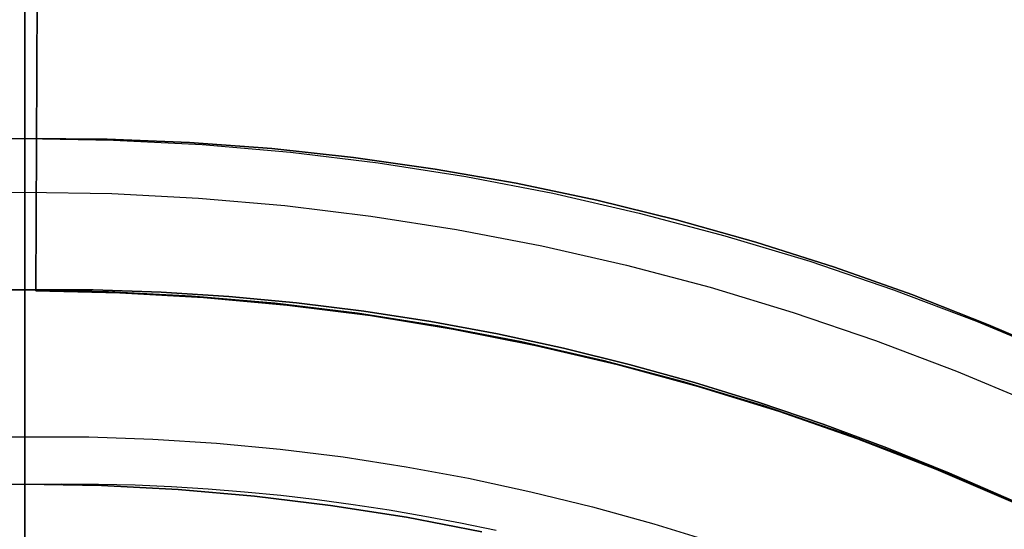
# Model space of a CAD drawing. Header units: millimetres. Extents: x -267 to 897, y -4167 to -3150.
# Tile 105 of 177: x 314 to 334, y -3472 to -3461. Entities that reach past the tile are written whole.
import ezdxf

# ---------------------------------------------------------------- set-up
doc = ezdxf.new("R2010")
doc.units = ezdxf.units.MM
doc.layers.add('1', color=7, linetype='Continuous')
doc.layers.add('BLANCO METALICO', color=7, linetype='Continuous', true_color=0xededed)

msp = doc.modelspace()

# ---------------------------------------------------------------- linework, layer by layer
at = {"layer": '1', "color": 29, "true_color": 0x4d342b}
for p, q in [((314.004, -3441.903, 54.462), (313.891, -3466.908, 54.462)), ((313.891, -3466.908, 54.462), (314.004, -3441.903, 54.462)), ((313.891, -3466.908, 62.462), (313.979, -3447.403, 62.462)), ((313.891, -3466.908, 62.462), (313.979, -3447.403, 62.462)), ((313.891, -3466.908, 96.062), (313.96, -3451.753, 96.062)), ((313.891, -3466.908, 96.062), (313.96, -3451.753, 96.062)), ((313.934, -3457.403, 90.562), (313.891, -3466.908, 90.562)), ((313.891, -3466.908, 90.562), (313.934, -3457.403, 90.562)), ((313.891, -3466.908, 90.562), (313.891, -3466.908, 96.062)), ((313.891, -3466.908, 54.462), (313.891, -3466.908, 62.462)), ((315.628, -3466.946, 90.562), (313.891, -3466.908, 90.562)), ((313.891, -3466.908, 90.562), (313.891, -3466.908, 96.062)), ((315.628, -3466.946, 90.562), (313.891, -3466.908, 90.562)), ((313.891, -3466.908, 96.062), (315.628, -3466.946, 96.062)), ((313.891, -3466.908, 93.312), (315.628, -3466.946, 93.312)), ((315.628, -3466.946, 96.062), (313.891, -3466.908, 96.062)), ((315.628, -3466.946, 54.462), (313.891, -3466.908, 54.462)), ((313.891, -3466.908, 54.462), (313.891, -3466.908, 62.462)), ((315.628, -3466.946, 54.462), (313.891, -3466.908, 54.462)), ((313.891, -3466.908, 62.462), (315.628, -3466.946, 62.462)), ((313.891, -3466.908, 58.462), (315.628, -3466.946, 58.462)), ((315.628, -3466.946, 62.462), (313.891, -3466.908, 62.462)), ((317.363, -3467.044, 90.562), (315.628, -3466.946, 90.562)), ((317.363, -3467.044, 90.562), (315.628, -3466.946, 90.562)), ((315.628, -3466.946, 96.062), (317.363, -3467.044, 96.062)), ((315.628, -3466.946, 93.312), (317.363, -3467.044, 93.312)), ((317.363, -3467.044, 96.062), (315.628, -3466.946, 96.062)), ((317.363, -3467.044, 54.462), (315.628, -3466.946, 54.462)), ((317.363, -3467.044, 54.462), (315.628, -3466.946, 54.462)), ((315.628, -3466.946, 62.462), (317.363, -3467.044, 62.462)), ((315.628, -3466.946, 58.462), (317.363, -3467.044, 58.462)), ((317.363, -3467.044, 62.462), (315.628, -3466.946, 62.462)), ((319.093, -3467.203, 90.562), (317.363, -3467.044, 90.562)), ((319.093, -3467.203, 90.562), (317.363, -3467.044, 90.562)), ((317.363, -3467.044, 96.062), (319.093, -3467.203, 96.062)), ((317.363, -3467.044, 93.312), (319.093, -3467.203, 93.312)), ((319.093, -3467.203, 96.062), (317.363, -3467.044, 96.062)), ((319.093, -3467.203, 54.462), (317.363, -3467.044, 54.462)), ((319.093, -3467.203, 54.462), (317.363, -3467.044, 54.462)), ((317.363, -3467.044, 62.462), (319.093, -3467.203, 62.462)), ((317.363, -3467.044, 58.462), (319.093, -3467.203, 58.462)), ((319.093, -3467.203, 62.462), (317.363, -3467.044, 62.462)), ((320.817, -3467.422, 90.562), (319.093, -3467.203, 90.562)), ((320.817, -3467.422, 90.562), (319.093, -3467.203, 90.562)), ((319.093, -3467.203, 96.062), (320.817, -3467.422, 96.062)), ((319.093, -3467.203, 93.312), (320.817, -3467.422, 93.312)), ((320.817, -3467.422, 96.062), (319.093, -3467.203, 96.062)), ((320.817, -3467.422, 54.462), (319.093, -3467.203, 54.462)), ((320.817, -3467.422, 54.462), (319.093, -3467.203, 54.462)), ((319.093, -3467.203, 62.462), (320.817, -3467.422, 62.462)), ((319.093, -3467.203, 58.462), (320.817, -3467.422, 58.462)), ((320.817, -3467.422, 62.462), (319.093, -3467.203, 62.462)), ((322.532, -3467.7, 90.562), (320.817, -3467.422, 90.562)), ((322.532, -3467.7, 90.562), (320.817, -3467.422, 90.562)), ((320.817, -3467.422, 96.062), (322.532, -3467.7, 96.062)), ((320.817, -3467.422, 93.312), (322.532, -3467.7, 93.312)), ((322.532, -3467.7, 96.062), (320.817, -3467.422, 96.062)), ((322.532, -3467.7, 54.462), (320.817, -3467.422, 54.462)), ((322.532, -3467.7, 54.462), (320.817, -3467.422, 54.462)), ((320.817, -3467.422, 62.462), (322.532, -3467.7, 62.462)), ((320.817, -3467.422, 58.462), (322.532, -3467.7, 58.462)), ((322.532, -3467.7, 62.462), (320.817, -3467.422, 62.462)), ((324.237, -3468.038, 90.562), (322.532, -3467.7, 90.562)), ((324.237, -3468.038, 90.562), (322.532, -3467.7, 90.562)), ((322.532, -3467.7, 96.062), (324.237, -3468.038, 96.062)), ((322.532, -3467.7, 93.312), (324.237, -3468.038, 93.312)), ((324.237, -3468.038, 96.062), (322.532, -3467.7, 96.062)), ((324.237, -3468.038, 54.462), (322.532, -3467.7, 54.462)), ((324.237, -3468.038, 54.462), (322.532, -3467.7, 54.462)), ((322.532, -3467.7, 62.462), (324.237, -3468.038, 62.462)), ((322.532, -3467.7, 58.462), (324.237, -3468.038, 58.462)), ((324.237, -3468.038, 62.462), (322.532, -3467.7, 62.462)), ((325.928, -3468.435, 90.562), (324.237, -3468.038, 90.562)), ((325.928, -3468.435, 90.562), (324.237, -3468.038, 90.562)), ((324.237, -3468.038, 96.062), (325.928, -3468.435, 96.062)), ((324.237, -3468.038, 93.312), (325.928, -3468.435, 93.312)), ((325.928, -3468.435, 96.062), (324.237, -3468.038, 96.062)), ((325.928, -3468.435, 54.462), (324.237, -3468.038, 54.462)), ((325.928, -3468.435, 54.462), (324.237, -3468.038, 54.462)), ((324.237, -3468.038, 62.462), (325.928, -3468.435, 62.462)), ((324.237, -3468.038, 58.462), (325.928, -3468.435, 58.462)), ((325.928, -3468.435, 62.462), (324.237, -3468.038, 62.462)), ((327.605, -3468.891, 90.562), (325.928, -3468.435, 90.562)), ((327.605, -3468.891, 90.562), (325.928, -3468.435, 90.562)), ((325.928, -3468.435, 96.062), (327.605, -3468.891, 96.062)), ((325.928, -3468.435, 93.312), (327.605, -3468.891, 93.312)), ((327.605, -3468.891, 96.062), (325.928, -3468.435, 96.062)), ((327.605, -3468.891, 54.462), (325.928, -3468.435, 54.462)), ((327.605, -3468.891, 54.462), (325.928, -3468.435, 54.462)), ((325.928, -3468.435, 62.462), (327.605, -3468.891, 62.462)), ((325.928, -3468.435, 58.462), (327.605, -3468.891, 58.462)), ((327.605, -3468.891, 62.462), (325.928, -3468.435, 62.462)), ((329.265, -3469.404, 90.562), (327.605, -3468.891, 90.562)), ((329.265, -3469.404, 90.562), (327.605, -3468.891, 90.562)), ((327.605, -3468.891, 96.062), (329.265, -3469.404, 96.062)), ((327.605, -3468.891, 93.312), (329.265, -3469.404, 93.312)), ((329.265, -3469.404, 96.062), (327.605, -3468.891, 96.062)), ((329.265, -3469.404, 54.462), (327.605, -3468.891, 54.462)), ((329.265, -3469.404, 54.462), (327.605, -3468.891, 54.462)), ((327.605, -3468.891, 62.462), (329.265, -3469.404, 62.462)), ((327.605, -3468.891, 58.462), (329.265, -3469.404, 58.462)), ((329.265, -3469.404, 62.462), (327.605, -3468.891, 62.462)), ((330.907, -3469.975, 90.562), (329.265, -3469.404, 90.562)), ((330.907, -3469.975, 90.562), (329.265, -3469.404, 90.562)), ((329.265, -3469.404, 96.062), (330.907, -3469.975, 96.062)), ((329.265, -3469.404, 93.312), (330.907, -3469.975, 93.312)), ((330.907, -3469.975, 96.062), (329.265, -3469.404, 96.062)), ((330.907, -3469.975, 54.462), (329.265, -3469.404, 54.462)), ((330.907, -3469.975, 54.462), (329.265, -3469.404, 54.462)), ((329.265, -3469.404, 62.462), (330.907, -3469.975, 62.462)), ((329.265, -3469.404, 58.462), (330.907, -3469.975, 58.462)), ((330.907, -3469.975, 62.462), (329.265, -3469.404, 62.462)), ((332.527, -3470.602, 90.562), (330.907, -3469.975, 90.562)), ((332.527, -3470.602, 90.562), (330.907, -3469.975, 90.562)), ((330.907, -3469.975, 96.062), (332.527, -3470.602, 96.062)), ((330.907, -3469.975, 93.312), (332.527, -3470.602, 93.312)), ((332.527, -3470.602, 96.062), (330.907, -3469.975, 96.062)), ((332.527, -3470.602, 54.462), (330.907, -3469.975, 54.462)), ((332.527, -3470.602, 54.462), (330.907, -3469.975, 54.462)), ((330.907, -3469.975, 62.462), (332.527, -3470.602, 62.462)), ((330.907, -3469.975, 58.462), (332.527, -3470.602, 58.462)), ((332.527, -3470.602, 62.462), (330.907, -3469.975, 62.462)), ((334.124, -3471.286, 90.562), (332.527, -3470.602, 90.562)), ((334.124, -3471.286, 90.562), (332.527, -3470.602, 90.562)), ((332.527, -3470.602, 96.062), (334.124, -3471.286, 96.062)), ((332.527, -3470.602, 93.312), (334.124, -3471.286, 93.312)), ((334.124, -3471.286, 96.062), (332.527, -3470.602, 96.062)), ((334.124, -3471.286, 54.462), (332.527, -3470.602, 54.462)), ((334.124, -3471.286, 54.462), (332.527, -3470.602, 54.462)), ((332.527, -3470.602, 62.462), (334.124, -3471.286, 62.462)), ((332.527, -3470.602, 58.462), (334.124, -3471.286, 58.462)), ((334.124, -3471.286, 62.462), (332.527, -3470.602, 62.462))]:
    msp.add_line(p, q, dxfattribs=at)
at = {"layer": '1', "color": 250, "true_color": 0x111111}
for p, q in [((313.664, -3442.903, 31.002), (313.664, -3590.902, 31.002)), ((313.664, -3590.902, 31.002), (313.664, -3442.903, 31.002)), ((313.664, -3448.91, 65.792), (313.664, -3489.752, 65.792)), ((313.664, -3489.752, 65.792), (313.664, -3448.91, 65.792)), ((313.664, -3449.94, 48.502), (313.664, -3583.866, 48.502)), ((313.664, -3583.866, 48.502), (313.664, -3449.94, 48.502)), ((313.664, -3451.836, 81.1), (313.664, -3463.751, 81.1)), ((313.664, -3463.751, 81.1), (313.664, -3451.836, 81.1)), ((311.829, -3463.783, 81.1), (313.664, -3463.751, 81.1)), ((311.959, -3463.764, 81.1), (313.664, -3463.751, 81.1)), ((313.664, -3463.751, 81.1), (311.959, -3463.764, 81.1)), ((313.664, -3463.751, 81.1), (313.664, -3463.858, 81.102)), ((313.664, -3463.751, 81.1), (315.369, -3463.764, 81.1)), ((313.664, -3463.858, 81.102), (313.664, -3463.751, 81.1)), ((313.664, -3463.751, 81.1), (315.499, -3463.783, 81.1)), ((315.369, -3463.764, 81.1), (313.664, -3463.751, 81.1)), ((313.664, -3463.858, 81.102), (313.664, -3463.965, 81.107)), ((313.664, -3463.965, 81.107), (313.664, -3463.858, 81.102)), ((315.369, -3463.764, 81.1), (317.073, -3463.834, 81.1)), ((317.073, -3463.834, 81.1), (315.369, -3463.764, 81.1)), ((315.499, -3463.783, 81.1), (317.331, -3463.878, 81.1)), ((317.073, -3463.834, 81.1), (318.773, -3463.961, 81.1)), ((318.773, -3463.961, 81.1), (317.073, -3463.834, 81.1)), ((313.664, -3463.965, 81.107), (313.664, -3464.072, 81.116)), ((313.664, -3464.072, 81.116), (313.664, -3463.965, 81.107)), ((313.664, -3464.072, 81.116), (313.664, -3464.178, 81.129)), ((313.664, -3464.178, 81.129), (313.664, -3464.072, 81.116)), ((317.331, -3463.878, 81.1), (319.159, -3464.036, 81.1)), ((318.773, -3463.961, 81.1), (320.468, -3464.144, 81.1)), ((320.468, -3464.144, 81.1), (318.773, -3463.961, 81.1)), ((319.159, -3464.036, 81.1), (320.981, -3464.257, 81.1)), ((313.664, -3464.178, 81.129), (313.664, -3464.284, 81.146)), ((313.664, -3464.284, 81.146), (313.664, -3464.178, 81.129)), ((320.468, -3464.144, 81.1), (322.156, -3464.384, 81.1)), ((322.156, -3464.384, 81.1), (320.468, -3464.144, 81.1)), ((320.981, -3464.257, 81.1), (322.793, -3464.541, 81.1)), ((313.664, -3464.284, 81.146), (313.664, -3464.389, 81.166)), ((313.664, -3464.389, 81.166), (313.664, -3464.284, 81.146)), ((313.664, -3464.389, 81.166), (313.664, -3464.494, 81.189)), ((313.664, -3464.494, 81.189), (313.664, -3464.389, 81.166)), ((322.156, -3464.384, 81.1), (323.835, -3464.679, 81.1)), ((323.835, -3464.679, 81.1), (322.156, -3464.384, 81.1)), ((313.664, -3464.494, 81.189), (313.664, -3464.598, 81.216)), ((313.664, -3464.598, 81.216), (313.664, -3464.494, 81.189)), ((313.664, -3464.598, 81.216), (313.664, -3464.7, 81.247)), ((313.664, -3464.7, 81.247), (313.664, -3464.598, 81.216)), ((322.793, -3464.541, 81.1), (324.595, -3464.887, 81.1)), ((323.835, -3464.679, 81.1), (325.503, -3465.031, 81.1)), ((325.503, -3465.031, 81.1), (323.835, -3464.679, 81.1)), ((313.664, -3464.7, 81.247), (313.664, -3464.802, 81.281)), ((313.664, -3464.802, 81.281), (313.664, -3464.7, 81.247)), ((313.664, -3464.802, 81.281), (313.664, -3464.902, 81.319)), ((313.664, -3464.902, 81.319), (313.664, -3464.802, 81.281)), ((324.595, -3464.887, 81.1), (326.384, -3465.295, 81.1)), ((313.664, -3464.902, 81.319), (313.664, -3465.001, 81.36)), ((313.664, -3465.001, 81.36), (313.664, -3464.902, 81.319)), ((313.664, -3465.001, 81.36), (313.664, -3465.099, 81.404)), ((313.664, -3465.099, 81.404), (313.664, -3465.001, 81.36)), ((325.503, -3465.031, 81.1), (327.159, -3465.438, 81.1)), ((327.159, -3465.438, 81.1), (325.503, -3465.031, 81.1)), ((313.664, -3465.099, 81.404), (313.664, -3465.195, 81.452)), ((313.664, -3465.195, 81.452), (313.664, -3465.099, 81.404)), ((313.664, -3465.195, 81.452), (313.664, -3465.289, 81.503)), ((313.664, -3465.289, 81.503), (313.664, -3465.195, 81.452)), ((313.664, -3465.289, 81.503), (313.664, -3465.381, 81.557)), ((313.664, -3465.381, 81.557), (313.664, -3465.289, 81.503)), ((326.384, -3465.295, 81.1), (328.158, -3465.765, 81.1)), ((313.664, -3465.381, 81.557), (313.664, -3465.472, 81.614)), ((313.664, -3465.472, 81.614), (313.664, -3465.381, 81.557)), ((313.664, -3465.472, 81.614), (313.664, -3465.56, 81.674)), ((313.664, -3465.56, 81.674), (313.664, -3465.472, 81.614)), ((327.159, -3465.438, 81.1), (328.8, -3465.9, 81.1)), ((328.8, -3465.9, 81.1), (327.159, -3465.438, 81.1)), ((313.664, -3465.56, 81.674), (313.664, -3465.647, 81.738)), ((313.664, -3465.647, 81.738), (313.664, -3465.56, 81.674)), ((313.664, -3465.647, 81.738), (313.664, -3465.731, 81.804)), ((313.664, -3465.731, 81.804), (313.664, -3465.647, 81.738)), ((313.664, -3465.731, 81.804), (313.664, -3465.813, 81.873)), ((313.664, -3465.813, 81.873), (313.664, -3465.731, 81.804)), ((313.664, -3465.813, 81.873), (313.664, -3465.893, 81.945)), ((313.664, -3465.893, 81.945), (313.664, -3465.813, 81.873)), ((313.664, -3465.893, 81.945), (313.664, -3465.97, 82.019)), ((313.664, -3465.97, 82.019), (313.664, -3465.893, 81.945)), ((328.158, -3465.765, 81.1), (329.914, -3466.296, 81.1)), ((328.8, -3465.9, 81.1), (330.425, -3466.417, 81.1)), ((330.425, -3466.417, 81.1), (328.8, -3465.9, 81.1)), ((313.664, -3465.97, 82.019), (313.664, -3466.044, 82.096)), ((313.664, -3466.044, 82.096), (313.664, -3465.97, 82.019)), ((313.664, -3466.044, 82.096), (313.664, -3466.116, 82.176)), ((313.664, -3466.116, 82.176), (313.664, -3466.044, 82.096)), ((313.664, -3466.116, 82.176), (313.664, -3466.185, 82.258)), ((313.664, -3466.185, 82.258), (313.664, -3466.116, 82.176)), ((313.664, -3466.185, 82.258), (313.664, -3466.251, 82.342)), ((313.664, -3466.251, 82.342), (313.664, -3466.185, 82.258)), ((313.664, -3466.251, 82.342), (313.664, -3466.314, 82.428)), ((313.664, -3466.314, 82.428), (313.664, -3466.251, 82.342)), ((313.664, -3466.314, 82.428), (313.664, -3466.375, 82.517)), ((313.664, -3466.375, 82.517), (313.664, -3466.314, 82.428)), ((329.914, -3466.296, 81.1), (331.651, -3466.887, 81.1)), ((313.664, -3466.375, 82.517), (313.664, -3466.432, 82.607)), ((313.664, -3466.432, 82.607), (313.664, -3466.375, 82.517)), ((313.664, -3466.432, 82.607), (313.664, -3466.486, 82.7)), ((313.664, -3466.486, 82.7), (313.664, -3466.432, 82.607)), ((313.664, -3466.486, 82.7), (313.664, -3466.537, 82.794)), ((313.664, -3466.537, 82.794), (313.664, -3466.486, 82.7)), ((330.425, -3466.417, 81.1), (332.032, -3466.987, 81.1)), ((332.032, -3466.987, 81.1), (330.425, -3466.417, 81.1)), ((313.664, -3466.537, 82.794), (313.664, -3466.585, 82.89)), ((313.664, -3466.585, 82.89), (313.664, -3466.537, 82.794)), ((313.664, -3466.585, 82.89), (313.664, -3466.629, 82.988)), ((313.664, -3466.629, 82.988), (313.664, -3466.585, 82.89)), ((313.664, -3466.629, 82.988), (313.664, -3466.67, 83.087)), ((313.664, -3466.67, 83.087), (313.664, -3466.629, 82.988)), ((313.664, -3466.67, 83.087), (313.664, -3466.708, 83.187)), ((313.664, -3466.708, 83.187), (313.664, -3466.67, 83.087)), ((313.664, -3466.708, 83.187), (313.664, -3466.742, 83.289)), ((313.664, -3466.742, 83.289), (313.664, -3466.708, 83.187)), ((311.938, -3466.919, 95.162), (313.664, -3466.889, 95.162)), ((312.253, -3466.89, 106.085), (313.664, -3466.889, 106.085)), ((313.664, -3466.889, 84.238), (312.253, -3466.89, 84.238)), ((312.253, -3466.89, 106.085), (313.664, -3466.889, 106.085)), ((313.664, -3466.889, 84.238), (312.253, -3466.89, 84.238)), ((313.664, -3466.742, 83.289), (313.664, -3466.772, 83.391)), ((313.664, -3466.772, 83.391), (313.664, -3466.742, 83.289)), ((313.664, -3466.772, 83.391), (313.664, -3466.8, 83.495)), ((313.664, -3466.8, 83.495), (313.664, -3466.772, 83.391)), ((313.664, -3466.8, 83.495), (313.664, -3466.823, 83.599)), ((313.664, -3466.823, 83.599), (313.664, -3466.8, 83.495)), ((313.664, -3466.823, 83.599), (313.664, -3466.843, 83.705)), ((313.664, -3466.843, 83.705), (313.664, -3466.823, 83.599)), ((313.664, -3466.843, 83.705), (313.664, -3466.86, 83.811)), ((313.664, -3466.86, 83.811), (313.664, -3466.843, 83.705)), ((313.664, -3466.86, 83.811), (313.664, -3466.872, 83.917)), ((313.664, -3466.872, 83.917), (313.664, -3466.86, 83.811)), ((313.664, -3466.872, 83.917), (313.664, -3466.881, 84.024)), ((313.664, -3466.881, 84.024), (313.664, -3466.872, 83.917)), ((313.664, -3466.881, 84.024), (313.664, -3466.887, 84.131)), ((313.664, -3466.887, 84.131), (313.664, -3466.881, 84.024)), ((313.664, -3466.887, 84.131), (313.664, -3466.889, 84.238)), ((313.664, -3466.889, 84.238), (313.664, -3466.887, 84.131)), ((313.664, -3466.891, 106.189), (313.664, -3466.889, 106.085)), ((313.664, -3466.889, 106.085), (313.664, -3466.891, 106.189)), ((313.664, -3466.889, 106.085), (315.075, -3466.89, 106.085)), ((313.664, -3466.889, 106.085), (313.664, -3466.889, 84.238)), ((315.075, -3466.89, 84.238), (313.664, -3466.889, 84.238)), ((313.664, -3466.889, 84.238), (313.664, -3466.889, 106.085)), ((313.664, -3466.889, 106.085), (315.075, -3466.89, 106.085)), ((313.664, -3466.889, 95.162), (315.39, -3466.919, 95.162)), ((315.075, -3466.89, 84.238), (313.664, -3466.889, 84.238)), ((313.664, -3466.896, 106.293), (313.664, -3466.891, 106.189)), ((313.664, -3466.891, 106.189), (313.664, -3466.896, 106.293)), ((313.664, -3466.905, 106.397), (313.664, -3466.896, 106.293)), ((313.664, -3466.896, 106.293), (313.664, -3466.905, 106.397)), ((313.664, -3466.917, 106.5), (313.664, -3466.905, 106.397)), ((313.664, -3466.905, 106.397), (313.664, -3466.917, 106.5)), ((313.664, -3466.933, 106.603), (313.664, -3466.917, 106.5)), ((313.664, -3466.917, 106.5), (313.664, -3466.933, 106.603)), ((313.664, -3466.953, 106.705), (313.664, -3466.933, 106.603)), ((313.664, -3466.933, 106.603), (313.664, -3466.953, 106.705)), ((315.075, -3466.89, 106.085), (316.483, -3466.936, 106.085)), ((316.483, -3466.936, 84.238), (315.075, -3466.89, 84.238)), ((315.075, -3466.89, 106.085), (316.483, -3466.936, 106.085)), ((316.483, -3466.936, 84.238), (315.075, -3466.89, 84.238)), ((315.39, -3466.919, 95.162), (317.115, -3467.008, 95.162)), ((331.651, -3466.887, 81.1), (333.367, -3467.538, 81.1)), ((313.664, -3466.975, 106.806), (313.664, -3466.953, 106.705)), ((313.664, -3466.953, 106.705), (313.664, -3466.975, 106.806)), ((313.664, -3467.002, 106.907), (313.664, -3466.975, 106.806)), ((313.664, -3466.975, 106.806), (313.664, -3467.002, 106.907)), ((313.664, -3467.032, 107.007), (313.664, -3467.002, 106.907)), ((313.664, -3467.002, 106.907), (313.664, -3467.032, 107.007)), ((313.664, -3467.065, 107.105), (313.664, -3467.032, 107.007)), ((313.664, -3467.032, 107.007), (313.664, -3467.065, 107.105)), ((313.664, -3467.101, 107.203), (313.664, -3467.065, 107.105)), ((313.664, -3467.065, 107.105), (313.664, -3467.101, 107.203)), ((313.664, -3467.141, 107.299), (313.664, -3467.101, 107.203)), ((313.664, -3467.101, 107.203), (313.664, -3467.141, 107.299)), ((316.483, -3466.936, 106.085), (317.888, -3467.025, 106.085)), ((317.888, -3467.025, 84.238), (316.483, -3466.936, 84.238)), ((316.483, -3466.936, 106.085), (317.888, -3467.025, 106.085)), ((317.888, -3467.025, 84.238), (316.483, -3466.936, 84.238)), ((317.115, -3467.008, 95.162), (318.835, -3467.157, 95.162)), ((317.888, -3467.025, 106.085), (319.287, -3467.156, 106.085)), ((319.287, -3467.156, 84.238), (317.888, -3467.025, 84.238)), ((317.888, -3467.025, 106.085), (319.287, -3467.156, 106.085)), ((319.287, -3467.156, 84.238), (317.888, -3467.025, 84.238)), ((332.032, -3466.987, 81.1), (333.619, -3467.611, 81.1)), ((333.619, -3467.611, 81.1), (332.032, -3466.987, 81.1)), ((313.664, -3467.184, 107.393), (313.664, -3467.141, 107.299)), ((313.664, -3467.141, 107.299), (313.664, -3467.184, 107.393)), ((313.664, -3467.23, 107.487), (313.664, -3467.184, 107.393)), ((313.664, -3467.184, 107.393), (313.664, -3467.23, 107.487)), ((313.664, -3467.28, 107.578), (313.664, -3467.23, 107.487)), ((313.664, -3467.23, 107.487), (313.664, -3467.28, 107.578)), ((313.664, -3467.332, 107.668), (313.664, -3467.28, 107.578)), ((313.664, -3467.28, 107.578), (313.664, -3467.332, 107.668)), ((313.664, -3467.388, 107.756), (313.664, -3467.332, 107.668)), ((313.664, -3467.332, 107.668), (313.664, -3467.388, 107.756)), ((318.835, -3467.157, 95.162), (320.549, -3467.365, 95.162)), ((319.287, -3467.156, 106.085), (320.68, -3467.33, 106.085)), ((320.68, -3467.33, 84.238), (319.287, -3467.156, 84.238)), ((319.287, -3467.156, 106.085), (320.68, -3467.33, 106.085)), ((320.68, -3467.33, 84.238), (319.287, -3467.156, 84.238)), ((320.68, -3467.33, 106.085), (322.067, -3467.544, 106.085)), ((322.067, -3467.544, 84.238), (320.68, -3467.33, 84.238)), ((320.68, -3467.33, 106.085), (322.067, -3467.544, 106.085)), ((322.067, -3467.544, 84.238), (320.68, -3467.33, 84.238)), ((313.664, -3467.446, 107.842), (313.664, -3467.388, 107.756)), ((313.664, -3467.388, 107.756), (313.664, -3467.446, 107.842)), ((313.664, -3467.508, 107.926), (313.664, -3467.446, 107.842)), ((313.664, -3467.446, 107.842), (313.664, -3467.508, 107.926)), ((313.664, -3467.572, 108.008), (313.664, -3467.508, 107.926)), ((313.664, -3467.508, 107.926), (313.664, -3467.572, 108.008)), ((320.549, -3467.365, 95.162), (322.254, -3467.632, 95.162)), ((322.067, -3467.544, 106.085), (323.446, -3467.8, 106.085)), ((323.446, -3467.8, 84.238), (322.067, -3467.544, 84.238)), ((322.067, -3467.544, 106.085), (323.446, -3467.8, 106.085)), ((323.446, -3467.8, 84.238), (322.067, -3467.544, 84.238)), ((333.367, -3467.538, 81.1), (335.059, -3468.247, 81.1)), ((313.664, -3467.639, 108.087), (313.664, -3467.572, 108.008)), ((313.664, -3467.572, 108.008), (313.664, -3467.639, 108.087)), ((313.664, -3467.709, 108.164), (313.664, -3467.639, 108.087)), ((313.664, -3467.639, 108.087), (313.664, -3467.709, 108.164)), ((313.664, -3467.781, 108.239), (313.664, -3467.709, 108.164)), ((313.664, -3467.709, 108.164), (313.664, -3467.781, 108.239)), ((322.254, -3467.632, 95.162), (323.95, -3467.958, 95.162)), ((333.619, -3467.611, 81.1), (335.184, -3468.287, 81.1)), ((335.184, -3468.287, 81.1), (333.619, -3467.611, 81.1)), ((313.664, -3467.856, 108.311), (313.664, -3467.781, 108.239)), ((313.664, -3467.781, 108.239), (313.664, -3467.856, 108.311)), ((313.664, -3467.933, 108.381), (313.664, -3467.856, 108.311)), ((313.664, -3467.856, 108.311), (313.664, -3467.933, 108.381)), ((313.664, -3468.013, 108.448), (313.664, -3467.933, 108.381)), ((313.664, -3467.933, 108.381), (313.664, -3468.013, 108.448)), ((323.446, -3467.8, 106.085), (324.817, -3468.096, 106.085)), ((324.817, -3468.096, 84.238), (323.446, -3467.8, 84.238)), ((323.446, -3467.8, 106.085), (324.817, -3468.096, 106.085)), ((324.817, -3468.096, 84.238), (323.446, -3467.8, 84.238)), ((313.664, -3468.094, 108.512), (313.664, -3468.013, 108.448)), ((313.664, -3468.013, 108.448), (313.664, -3468.094, 108.512)), ((313.664, -3468.178, 108.574), (313.664, -3468.094, 108.512)), ((313.664, -3468.094, 108.512), (313.664, -3468.178, 108.574)), ((323.95, -3467.958, 95.162), (325.633, -3468.342, 95.162)), ((324.817, -3468.096, 106.085), (326.178, -3468.432, 106.085)), ((326.178, -3468.432, 84.238), (324.817, -3468.096, 84.238)), ((324.817, -3468.096, 106.085), (326.178, -3468.432, 106.085)), ((326.178, -3468.432, 84.238), (324.817, -3468.096, 84.238)), ((313.664, -3468.264, 108.632), (313.664, -3468.178, 108.574)), ((313.664, -3468.178, 108.574), (313.664, -3468.264, 108.632)), ((313.664, -3468.352, 108.688), (313.664, -3468.264, 108.632)), ((313.664, -3468.264, 108.632), (313.664, -3468.352, 108.688)), ((313.664, -3468.442, 108.74), (313.664, -3468.352, 108.688)), ((313.664, -3468.352, 108.688), (313.664, -3468.442, 108.74)), ((325.633, -3468.342, 95.162), (327.302, -3468.784, 95.162)), ((313.664, -3468.533, 108.79), (313.664, -3468.442, 108.74)), ((313.664, -3468.442, 108.74), (313.664, -3468.533, 108.79)), ((313.664, -3468.627, 108.836), (313.664, -3468.533, 108.79)), ((313.664, -3468.533, 108.79), (313.664, -3468.627, 108.836)), ((326.178, -3468.432, 106.085), (327.529, -3468.807, 106.085)), ((327.529, -3468.807, 84.238), (326.178, -3468.432, 84.238)), ((326.178, -3468.432, 106.085), (327.529, -3468.807, 106.085)), ((327.529, -3468.807, 84.238), (326.178, -3468.432, 84.238)), ((313.664, -3468.721, 108.879), (313.664, -3468.627, 108.836)), ((313.664, -3468.627, 108.836), (313.664, -3468.721, 108.879)), ((313.664, -3468.817, 108.919), (313.664, -3468.721, 108.879)), ((313.664, -3468.721, 108.879), (313.664, -3468.817, 108.919)), ((313.664, -3468.915, 108.955), (313.664, -3468.817, 108.919)), ((313.664, -3468.817, 108.919), (313.664, -3468.915, 108.955)), ((313.664, -3469.013, 108.989), (313.664, -3468.915, 108.955)), ((313.664, -3468.915, 108.955), (313.664, -3469.013, 108.989)), ((327.302, -3468.784, 95.162), (328.955, -3469.284, 95.162)), ((327.529, -3468.807, 106.085), (328.868, -3469.22, 106.085)), ((328.868, -3469.22, 84.238), (327.529, -3468.807, 84.238)), ((327.529, -3468.807, 106.085), (328.868, -3469.22, 106.085)), ((328.868, -3469.22, 84.238), (327.529, -3468.807, 84.238)), ((313.664, -3469.113, 109.018), (313.664, -3469.013, 108.989)), ((313.664, -3469.013, 108.989), (313.664, -3469.113, 109.018)), ((313.664, -3469.214, 109.045), (313.664, -3469.113, 109.018)), ((313.664, -3469.113, 109.018), (313.664, -3469.214, 109.045)), ((313.664, -3469.315, 109.068), (313.664, -3469.214, 109.045)), ((313.664, -3469.214, 109.045), (313.664, -3469.315, 109.068)), ((313.664, -3469.417, 109.087), (313.664, -3469.315, 109.068)), ((313.664, -3469.315, 109.068), (313.664, -3469.417, 109.087)), ((328.868, -3469.22, 106.085), (330.196, -3469.671, 106.085)), ((330.196, -3469.671, 84.238), (328.868, -3469.22, 84.238)), ((328.868, -3469.22, 106.085), (330.196, -3469.671, 106.085)), ((330.196, -3469.671, 84.238), (328.868, -3469.22, 84.238)), ((328.955, -3469.284, 95.162), (330.589, -3469.84, 95.162)), ((313.664, -3469.52, 109.103), (313.664, -3469.417, 109.087)), ((313.664, -3469.417, 109.087), (313.664, -3469.52, 109.103)), ((313.664, -3469.623, 109.115), (313.664, -3469.52, 109.103)), ((313.664, -3469.52, 109.103), (313.664, -3469.623, 109.115)), ((313.664, -3469.727, 109.124), (313.664, -3469.623, 109.115)), ((313.664, -3469.623, 109.115), (313.664, -3469.727, 109.124)), ((313.664, -3469.831, 109.129), (313.664, -3469.727, 109.124)), ((313.664, -3469.727, 109.124), (313.664, -3469.831, 109.129)), ((330.196, -3469.671, 106.085), (331.51, -3470.159, 106.085)), ((331.51, -3470.159, 84.238), (330.196, -3469.671, 84.238)), ((330.196, -3469.671, 106.085), (331.51, -3470.159, 106.085)), ((331.51, -3470.159, 84.238), (330.196, -3469.671, 84.238)), ((312.339, -3469.936, 109.131), (313.664, -3469.935, 109.131)), ((312.339, -3469.936, 109.131), (313.664, -3469.935, 109.131)), ((313.664, -3469.935, 109.131), (313.664, -3469.831, 109.129)), ((313.664, -3469.831, 109.129), (313.664, -3469.935, 109.131)), ((313.664, -3469.935, 109.131), (313.664, -3470.915, 109.131)), ((313.664, -3469.935, 109.131), (314.989, -3469.936, 109.131)), ((313.664, -3470.915, 109.131), (313.664, -3469.935, 109.131)), ((313.664, -3469.935, 109.131), (314.989, -3469.936, 109.131)), ((314.989, -3469.936, 109.131), (316.312, -3469.979, 109.131)), ((314.989, -3469.936, 109.131), (316.312, -3469.979, 109.131)), ((316.312, -3469.979, 109.131), (317.63, -3470.063, 109.131)), ((316.312, -3469.979, 109.131), (317.63, -3470.063, 109.131)), ((330.589, -3469.84, 95.162), (332.204, -3470.452, 95.162)), ((317.63, -3470.063, 109.131), (318.945, -3470.186, 109.131)), ((317.63, -3470.063, 109.131), (318.945, -3470.186, 109.131)), ((318.945, -3470.186, 109.131), (320.253, -3470.349, 109.131)), ((318.945, -3470.186, 109.131), (320.253, -3470.349, 109.131)), ((331.51, -3470.159, 106.085), (332.81, -3470.684, 106.085)), ((332.81, -3470.684, 84.238), (331.51, -3470.159, 84.238)), ((331.51, -3470.159, 106.085), (332.81, -3470.684, 106.085)), ((332.81, -3470.684, 84.238), (331.51, -3470.159, 84.238)), ((320.253, -3470.349, 109.131), (321.555, -3470.551, 109.131)), ((320.253, -3470.349, 109.131), (321.555, -3470.551, 109.131)), ((321.555, -3470.551, 109.131), (322.851, -3470.791, 109.131)), ((321.555, -3470.551, 109.131), (322.851, -3470.791, 109.131)), ((332.204, -3470.452, 95.162), (333.796, -3471.12, 95.162)), ((322.851, -3470.791, 109.131), (324.138, -3471.069, 109.131)), ((322.851, -3470.791, 109.131), (324.138, -3471.069, 109.131)), ((332.81, -3470.684, 106.085), (334.095, -3471.245, 106.085)), ((334.095, -3471.245, 84.238), (332.81, -3470.684, 84.238)), ((332.81, -3470.684, 106.085), (334.095, -3471.245, 106.085)), ((334.095, -3471.245, 84.238), (332.81, -3470.684, 84.238)), ((313.664, -3470.915, 109.131), (312.077, -3470.943, 109.131)), ((312.077, -3470.943, 112.4), (313.664, -3470.915, 112.4)), ((313.664, -3470.915, 109.131), (312.077, -3470.943, 109.131)), ((312.903, -3470.906, 115.668), (313.664, -3470.915, 115.668)), ((312.903, -3470.906, 115.668), (313.664, -3470.915, 115.668)), ((313.664, -3470.915, 115.668), (314.425, -3470.906, 115.668)), ((313.664, -3470.915, 115.668), (314.425, -3470.906, 115.668)), ((313.664, -3470.917, 115.769), (313.664, -3470.915, 115.668)), ((313.664, -3470.915, 115.668), (313.664, -3470.917, 115.769)), ((313.664, -3470.915, 115.668), (313.664, -3470.915, 109.131)), ((315.251, -3470.943, 109.131), (313.664, -3470.915, 109.131)), ((313.664, -3470.915, 109.131), (313.664, -3470.915, 115.668)), ((313.664, -3470.915, 112.4), (315.251, -3470.943, 112.4)), ((315.251, -3470.943, 109.131), (313.664, -3470.915, 109.131)), ((313.664, -3470.922, 115.87), (313.664, -3470.917, 115.769)), ((313.664, -3470.917, 115.769), (313.664, -3470.922, 115.87)), ((313.664, -3470.931, 115.971), (313.664, -3470.922, 115.87)), ((313.664, -3470.922, 115.87), (313.664, -3470.931, 115.971)), ((313.664, -3470.943, 116.071), (313.664, -3470.931, 115.971)), ((313.664, -3470.931, 115.971), (313.664, -3470.943, 116.071)), ((313.664, -3470.958, 116.171), (313.664, -3470.943, 116.071)), ((313.664, -3470.943, 116.071), (313.664, -3470.958, 116.171)), ((313.664, -3470.977, 116.271), (313.664, -3470.958, 116.171)), ((313.664, -3470.958, 116.171), (313.664, -3470.977, 116.271)), ((313.664, -3471, 116.37), (313.664, -3470.977, 116.271)), ((313.664, -3470.977, 116.271), (313.664, -3471, 116.37)), ((313.664, -3471.025, 116.467), (313.664, -3471, 116.37)), ((313.664, -3471, 116.37), (313.664, -3471.025, 116.467)), ((314.425, -3470.906, 115.668), (315.185, -3470.91, 115.668)), ((314.425, -3470.906, 115.668), (315.185, -3470.91, 115.668)), ((315.185, -3470.91, 115.668), (315.944, -3470.929, 115.668)), ((315.185, -3470.91, 115.668), (315.944, -3470.929, 115.668)), ((316.837, -3471.025, 109.131), (315.251, -3470.943, 109.131)), ((315.251, -3470.943, 112.4), (316.837, -3471.025, 112.4)), ((316.837, -3471.025, 109.131), (315.251, -3470.943, 109.131)), ((315.944, -3470.929, 115.668), (316.701, -3470.962, 115.668)), ((315.944, -3470.929, 115.668), (316.701, -3470.962, 115.668)), ((316.701, -3470.962, 115.668), (317.457, -3471.008, 115.668)), ((316.701, -3470.962, 115.668), (317.457, -3471.008, 115.668)), ((317.457, -3471.008, 115.668), (318.21, -3471.069, 115.668)), ((317.457, -3471.008, 115.668), (318.21, -3471.069, 115.668)), ((313.664, -3471.054, 116.564), (313.664, -3471.025, 116.467)), ((313.664, -3471.025, 116.467), (313.664, -3471.054, 116.564)), ((313.664, -3471.086, 116.66), (313.664, -3471.054, 116.564)), ((313.664, -3471.054, 116.564), (313.664, -3471.086, 116.66)), ((313.664, -3471.122, 116.755), (313.664, -3471.086, 116.66)), ((313.664, -3471.086, 116.66), (313.664, -3471.122, 116.755)), ((313.664, -3471.161, 116.849), (313.664, -3471.122, 116.755)), ((313.664, -3471.122, 116.755), (313.664, -3471.161, 116.849)), ((313.664, -3471.202, 116.941), (313.664, -3471.161, 116.849)), ((313.664, -3471.161, 116.849), (313.664, -3471.202, 116.941)), ((313.664, -3471.247, 117.031), (313.664, -3471.202, 116.941)), ((313.664, -3471.202, 116.941), (313.664, -3471.247, 117.031)), ((318.418, -3471.162, 109.131), (316.837, -3471.025, 109.131)), ((316.837, -3471.025, 112.4), (318.418, -3471.162, 112.4)), ((318.418, -3471.162, 109.131), (316.837, -3471.025, 109.131)), ((318.21, -3471.069, 115.668), (318.962, -3471.143, 115.668)), ((318.21, -3471.069, 115.668), (318.962, -3471.143, 115.668)), ((319.994, -3471.353, 109.131), (318.418, -3471.162, 109.131)), ((318.418, -3471.162, 112.4), (319.994, -3471.353, 112.4)), ((319.994, -3471.353, 109.131), (318.418, -3471.162, 109.131)), ((318.962, -3471.143, 115.668), (319.712, -3471.231, 115.668)), ((318.962, -3471.143, 115.668), (319.712, -3471.231, 115.668)), ((324.138, -3471.069, 109.131), (325.416, -3471.384, 109.131)), ((324.138, -3471.069, 109.131), (325.416, -3471.384, 109.131)), ((333.796, -3471.12, 95.162), (335.364, -3471.842, 95.162)), ((313.664, -3471.296, 117.12), (313.664, -3471.247, 117.031)), ((313.664, -3471.247, 117.031), (313.664, -3471.296, 117.12)), ((313.664, -3471.347, 117.208), (313.664, -3471.296, 117.12)), ((313.664, -3471.296, 117.12), (313.664, -3471.347, 117.208)), ((313.664, -3471.401, 117.293), (313.664, -3471.347, 117.208)), ((313.664, -3471.347, 117.208), (313.664, -3471.401, 117.293)), ((313.664, -3471.458, 117.377), (313.664, -3471.401, 117.293)), ((313.664, -3471.401, 117.293), (313.664, -3471.458, 117.377)), ((319.712, -3471.231, 115.668), (320.459, -3471.332, 115.668)), ((319.712, -3471.231, 115.668), (320.459, -3471.332, 115.668)), ((321.563, -3471.599, 109.131), (319.994, -3471.353, 109.131)), ((319.994, -3471.353, 112.4), (321.563, -3471.599, 112.4)), ((321.563, -3471.599, 109.131), (319.994, -3471.353, 109.131)), ((320.459, -3471.332, 115.668), (321.204, -3471.447, 115.668)), ((320.459, -3471.332, 115.668), (321.204, -3471.447, 115.668)), ((325.416, -3471.384, 109.131), (326.684, -3471.736, 109.131)), ((325.416, -3471.384, 109.131), (326.684, -3471.736, 109.131)), ((313.664, -3471.517, 117.458), (313.664, -3471.458, 117.377)), ((313.664, -3471.458, 117.377), (313.664, -3471.517, 117.458)), ((313.664, -3471.58, 117.538), (313.664, -3471.517, 117.458)), ((313.664, -3471.517, 117.458), (313.664, -3471.58, 117.538)), ((313.664, -3471.645, 117.615), (313.664, -3471.58, 117.538)), ((313.664, -3471.58, 117.538), (313.664, -3471.645, 117.615)), ((321.204, -3471.447, 115.668), (321.946, -3471.574, 115.668)), ((321.204, -3471.447, 115.668), (321.946, -3471.574, 115.668)), ((323.122, -3471.898, 109.131), (321.563, -3471.599, 109.131)), ((321.563, -3471.599, 112.4), (323.122, -3471.898, 112.4)), ((323.122, -3471.898, 109.131), (321.563, -3471.599, 109.131)), ((321.946, -3471.574, 115.668), (322.686, -3471.715, 115.668)), ((321.946, -3471.574, 115.668), (322.686, -3471.715, 115.668)), ((313.664, -3471.713, 117.691), (313.664, -3471.645, 117.615)), ((313.664, -3471.645, 117.615), (313.664, -3471.713, 117.691)), ((313.664, -3471.783, 117.763), (313.664, -3471.713, 117.691)), ((313.664, -3471.713, 117.691), (313.664, -3471.783, 117.763)), ((313.664, -3471.856, 117.834), (313.664, -3471.783, 117.763)), ((313.664, -3471.783, 117.763), (313.664, -3471.856, 117.834)), ((322.686, -3471.715, 115.668), (323.422, -3471.869, 115.668)), ((322.686, -3471.715, 115.668), (323.422, -3471.869, 115.668)), ((326.684, -3471.736, 109.131), (327.942, -3472.124, 109.131)), ((326.684, -3471.736, 109.131), (327.942, -3472.124, 109.131))]:
    msp.add_line(p, q, dxfattribs=at)
at = {"layer": '1', "color": 7, "true_color": 0xffffff}
for p, q in [((313.664, -3445.709, 31.002), (313.664, -3588.096, 31.002)), ((313.664, -3588.096, 31.002), (313.664, -3445.709, 31.002)), ((313.664, -3461.555, 3.545), (313.664, -3459.94, 4.17)), ((313.664, -3459.94, 4.17), (313.664, -3461.555, 3.545)), ((313.664, -3463.191, 2.977), (313.664, -3461.555, 3.545)), ((313.664, -3461.555, 3.545), (313.664, -3463.191, 2.977)), ((313.664, -3464.845, 2.466), (313.664, -3463.191, 2.977)), ((313.664, -3463.191, 2.977), (313.664, -3464.845, 2.466)), ((311.868, -3464.894, 2.46), (313.664, -3464.863, 2.46)), ((313.664, -3466.516, 2.012), (313.664, -3464.845, 2.466)), ((313.664, -3464.845, 2.466), (313.664, -3466.516, 2.012)), ((313.664, -3464.863, 2.46), (315.46, -3464.894, 2.46)), ((315.46, -3464.894, 2.46), (317.254, -3464.987, 2.46)), ((317.254, -3464.987, 2.46), (319.044, -3465.142, 2.46)), ((319.044, -3465.142, 2.46), (320.827, -3465.359, 2.46)), ((320.827, -3465.359, 2.46), (322.602, -3465.637, 2.46)), ((322.602, -3465.637, 2.46), (324.366, -3465.976, 2.46)), ((324.366, -3465.976, 2.46), (326.118, -3466.375, 2.46)), ((313.664, -3468.202, 1.617), (313.664, -3466.516, 2.012)), ((313.664, -3466.516, 2.012), (313.664, -3468.202, 1.617)), ((326.118, -3466.375, 2.46), (327.854, -3466.835, 2.46)), ((327.854, -3466.835, 2.46), (329.574, -3467.355, 2.46)), ((329.574, -3467.355, 2.46), (331.275, -3467.934, 2.46)), ((331.275, -3467.934, 2.46), (332.955, -3468.571, 2.46)), ((313.664, -3469.901, 1.281), (313.664, -3468.202, 1.617)), ((313.664, -3468.202, 1.617), (313.664, -3469.901, 1.281)), ((332.955, -3468.571, 2.46), (334.611, -3469.265, 2.46)), ((313.664, -3471.61, 1.004), (313.664, -3469.901, 1.281)), ((313.664, -3469.901, 1.281), (313.664, -3471.61, 1.004)), ((313.664, -3473.328, 0.787), (313.664, -3471.61, 1.004)), ((313.664, -3471.61, 1.004), (313.664, -3473.328, 0.787))]:
    msp.add_line(p, q, dxfattribs=at)
at = {"layer": 'BLANCO METALICO'}
for p, q in [((313.664, -3418.703, 239.116), (313.664, -3491.403, 239.116)), ((313.664, -3491.903, 239.916), (313.664, -3418.703, 239.916))]:
    msp.add_line(p, q, dxfattribs=at)

doc.saveas('drawing.dxf')
